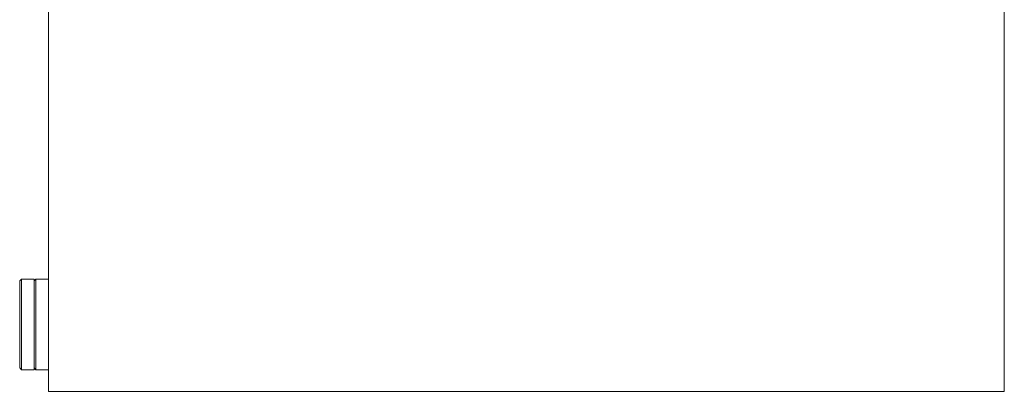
# Model space of a CAD drawing. Header units: millimetres. Extents: x -530 to 575, y -20 to 1095.
# Tile 1 of 6: x -530 to 500, y -20 to 369. Entities that reach past the tile are written whole.
import ezdxf

# ---------------------------------------------------------------- set-up
doc = ezdxf.new("R2010")
doc.units = ezdxf.units.MM
doc.header["$MEASUREMENT"] = 0
doc.layers.add('MATERIAL 1', color=251, linetype='Continuous', true_color=0x505050)

msp = doc.modelspace()

# ---------------------------------------------------------------- linework, layer by layer
at = {"layer": 'MATERIAL 1', "color": 251, "linetype": 'Continuous', "lineweight": 0, "true_color": 0x505050}
for p, q in [((-500, 3), (-500, 380.2)), ((500, 380.2), (500, -19.8)), ((-528, 97.7), (-530, 95.7)), ((-530, 95.2), (-530, 95.7)), ((-530, 95.7), (-530, 95.7)), ((-530, 94.2), (-530, 95.2)), ((-530, 92.8), (-530, 94.2)), ((-530, 90.9), (-530, 92.8)), ((-528, 97.6), (-528, 97.7)), ((-515, 97.7), (-528, 97.7)), ((-528, 97), (-528, 97.6)), ((-528, 95.9), (-528, 97)), ((-528, 94.4), (-528, 95.9)), ((-528, 92.4), (-528, 94.4)), ((-515, 97.6), (-515, 97.7)), ((-513, 97.7), (-515, 95.7)), ((-515, 97), (-515, 97.6)), ((-515, 95.9), (-515, 97)), ((-515, 94.4), (-515, 95.9)), ((-515, 92.4), (-515, 94.4)), ((-500, 97.7), (-513, 97.7)), ((-513, 97.7), (-513, 97.5)), ((-513, 97.5), (-513, 96.9)), ((-513, 96.9), (-513, 95.9)), ((-513, 95.9), (-513, 94.4)), ((-513, 94.4), (-513, 92.4)), ((-500, 97.5), (-500, 97.7)), ((-500, 96.9), (-500, 97.5)), ((-500, 95.9), (-500, 96.9)), ((-500, 94.4), (-500, 95.9)), ((-500, 92.4), (-500, 94.4)), ((-530, 88.7), (-530, 90.9)), ((-530, 86.1), (-530, 88.7)), ((-530, 83.2), (-530, 86.1)), ((-530, 80.2), (-530, 83.2)), ((-528, 90), (-528, 92.4)), ((-528, 87.1), (-528, 90)), ((-528, 83.8), (-528, 87.1)), ((-528, 82.1), (-528, 83.8)), ((-515, 90), (-515, 92.4)), ((-515, 87.1), (-515, 90)), ((-515, 83.8), (-515, 87.1)), ((-515, 80.2), (-515, 83.8)), ((-513, 92.4), (-513, 90)), ((-513, 90), (-513, 87.1)), ((-513, 87.1), (-513, 83.8)), ((-513, 83.8), (-513, 82)), ((-500, 90), (-500, 92.4)), ((-500, 87.1), (-500, 90)), ((-500, 83.8), (-500, 87.1)), ((-500, 80.2), (-500, 83.8)), ((-530, 77), (-530, 80.2)), ((-530, 73.6), (-530, 77)), ((-530, 69.8), (-530, 73.6)), ((-528, 80.2), (-528, 82.1)), ((-528, 78.2), (-528, 80.2)), ((-528, 76.2), (-528, 78.2)), ((-528, 72.1), (-528, 76.2)), ((-515, 76.2), (-515, 80.2)), ((-515, 72.1), (-515, 76.2)), ((-513, 82), (-513, 80.2)), ((-513, 80.2), (-513, 78.2)), ((-513, 78.2), (-513, 76.2)), ((-513, 76.2), (-513, 72)), ((-500, 76.2), (-500, 80.2)), ((-500, 72), (-500, 76.2)), ((-530, 65.8), (-530, 69.8)), ((-530, 61.6), (-530, 65.8)), ((-528, 67.7), (-528, 72.1)), ((-528, 63.3), (-528, 67.7)), ((-528, 58.9), (-528, 63.3)), ((-515, 67.7), (-515, 72.1)), ((-515, 63.3), (-515, 67.7)), ((-515, 58.9), (-515, 63.3)), ((-513, 72), (-513, 67.7)), ((-513, 67.7), (-513, 63.3)), ((-513, 63.3), (-513, 58.9)), ((-500, 67.7), (-500, 72)), ((-500, 63.3), (-500, 67.7)), ((-500, 58.9), (-500, 63.3)), ((-530, 57.1), (-530, 61.6)), ((-530, 52.5), (-530, 57.1)), ((-530, 47.8), (-530, 52.5)), ((-528, 54.5), (-528, 58.9)), ((-528, 50.2), (-528, 54.5)), ((-515, 54.5), (-515, 58.9)), ((-515, 50.2), (-515, 54.5)), ((-513, 58.9), (-513, 54.5)), ((-513, 54.5), (-513, 50.2)), ((-500, 54.5), (-500, 58.9)), ((-500, 50.2), (-500, 54.5)), ((-530, 43.1), (-530, 47.8)), ((-530, 38.5), (-530, 43.1)), ((-528, 46), (-528, 50.2)), ((-528, 41.6), (-528, 46)), ((-528, 37.2), (-528, 41.6)), ((-515, 46), (-515, 50.2)), ((-515, 41.6), (-515, 46)), ((-515, 37.2), (-515, 41.6)), ((-513, 50.2), (-513, 46)), ((-513, 46), (-513, 41.6)), ((-513, 41.6), (-513, 37.2)), ((-500, 46), (-500, 50.2)), ((-500, 41.6), (-500, 46)), ((-500, 37.2), (-500, 41.6)), ((-530, 34.1), (-530, 38.5)), ((-530, 29.8), (-530, 34.1)), ((-528, 32.8), (-528, 37.2)), ((-528, 28.4), (-528, 32.8)), ((-515, 32.8), (-515, 37.2)), ((-515, 28.4), (-515, 32.8)), ((-513, 37.2), (-513, 32.8)), ((-513, 32.8), (-513, 28.5)), ((-500, 32.8), (-500, 37.2)), ((-500, 28.5), (-500, 32.8)), ((-530, 25.9), (-530, 29.8)), ((-530, 22.2), (-530, 25.9)), ((-530, 18.9), (-530, 22.2)), ((-528, 24.3), (-528, 28.4)), ((-528, 20.3), (-528, 24.3)), ((-515, 24.3), (-515, 28.4)), ((-515, 20.3), (-515, 24.3)), ((-513, 28.5), (-513, 24.3)), ((-513, 24.3), (-513, 20.3)), ((-500, 24.3), (-500, 28.5)), ((-500, 20.3), (-500, 24.3)), ((-530, 16), (-530, 18.9)), ((-530, 13.4), (-530, 16)), ((-530, 11.2), (-530, 13.4)), ((-530, 9.2), (-530, 11.2)), ((-528, 16.7), (-528, 20.3)), ((-528, 15), (-528, 16.7)), ((-528, 13.4), (-528, 15)), ((-528, 11.9), (-528, 13.4)), ((-528, 10.5), (-528, 11.9)), ((-528, 8.1), (-528, 10.5)), ((-515, 16.7), (-515, 20.3)), ((-515, 13.4), (-515, 16.7)), ((-515, 10.5), (-515, 13.4)), ((-515, 8.1), (-515, 10.5)), ((-513, 20.3), (-513, 16.7)), ((-513, 16.7), (-513, 15)), ((-513, 15), (-513, 13.4)), ((-513, 13.4), (-513, 11.9)), ((-513, 11.9), (-513, 10.5)), ((-513, 10.5), (-513, 8.1)), ((-500, 16.7), (-500, 20.3)), ((-500, 13.4), (-500, 16.7)), ((-500, 10.5), (-500, 13.4)), ((-500, 8.1), (-500, 10.5)), ((-530, 7.5), (-530, 9.2)), ((-530, 6.2), (-530, 7.5)), ((-530, 5.3), (-530, 6.2)), ((-530, 4.8), (-530, 5.3)), ((-530, 4.7), (-530, 4.8)), ((-530, 4.7), (-528, 2.7)), ((-528, 6.1), (-528, 8.1)), ((-528, 4.6), (-528, 6.1)), ((-528, 3.5), (-528, 4.6)), ((-528, 2.9), (-528, 3.5)), ((-528, 2.7), (-528, 2.9)), ((-528, 2.7), (-515, 2.7)), ((-515, 6.1), (-515, 8.1)), ((-515, 4.6), (-515, 6.1)), ((-515, 4.8), (-513, 2.8)), ((-515, 3.5), (-515, 4.6)), ((-515, 2.9), (-515, 3.5)), ((-515, 2.7), (-515, 2.9)), ((-513, 8.1), (-513, 6.1)), ((-513, 6.1), (-513, 4.6)), ((-513, 4.6), (-513, 3.6)), ((-513, 3.6), (-513, 3)), ((-513, 3), (-513, 2.8)), ((-513, 2.8), (-500, 2.8)), ((-513, 2.8), (-513, 2.8)), ((-500, 6.1), (-500, 8.1)), ((-500, 4.6), (-500, 6.1)), ((-500, 3.6), (-500, 4.6)), ((-500, 3), (-500, 3.6)), ((-500, 2.8), (-500, 3)), ((-500, -19.8), (-500, 3)), ((-500, -19.8), (-498, -19.8)), ((-498, -19.8), (-491.7, -19.8)), ((-491.7, -19.8), (-480.7, -19.8)), ((-480.7, -19.8), (-464.9, -19.8)), ((-464.9, -19.8), (-444.1, -19.8)), ((-444.1, -19.8), (-418.5, -19.8)), ((-418.5, -19.8), (-388.2, -19.8)), ((-388.2, -19.8), (-353.6, -19.8)), ((-353.6, -19.8), (-315.1, -19.8)), ((-315.1, -19.8), (-273.6, -19.8)), ((-273.6, -19.8), (-229.6, -19.8)), ((-229.6, -19.8), (-184, -19.8)), ((-184, -19.8), (-137.6, -19.8)), ((-137.6, -19.8), (-91, -19.8)), ((-91, -19.8), (-44.9, -19.8)), ((-44.9, -19.8), (0, -19.8)), ((0, -19.8), (44.9, -19.8)), ((44.9, -19.8), (91, -19.8)), ((91, -19.8), (137.6, -19.8)), ((137.6, -19.8), (184, -19.8)), ((184, -19.8), (229.6, -19.8)), ((229.6, -19.8), (273.6, -19.8)), ((273.6, -19.8), (315.1, -19.8)), ((315.1, -19.8), (353.6, -19.8)), ((353.6, -19.8), (388.2, -19.8)), ((388.2, -19.8), (418.5, -19.8)), ((418.5, -19.8), (444.1, -19.8)), ((444.1, -19.8), (464.9, -19.8)), ((464.9, -19.8), (480.7, -19.8)), ((480.7, -19.8), (491.7, -19.8)), ((491.7, -19.8), (498, -19.8)), ((498, -19.8), (500, -19.8))]:
    msp.add_line(p, q, dxfattribs=at)

doc.saveas('drawing.dxf')
